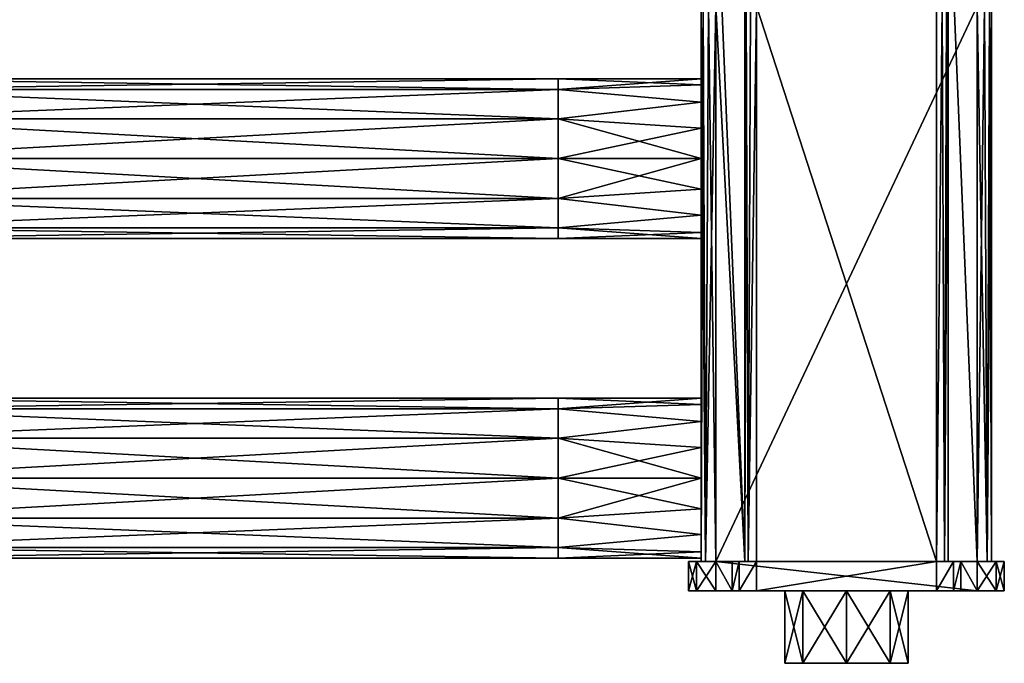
# Model space of a CAD drawing. Extents: x -252 to 252, y -10 to 685.
# Tile 223 of 256: x 116 to 252, y -10 to 79. Entities that reach past the tile are written whole.
import ezdxf

# ---------------------------------------------------------------- set-up
doc = ezdxf.new("R2010")
doc.units = 0
doc.header["$LTSCALE"] = 65.369103
for name, color, linetype in [('3811', 7, 'CONTINUOUS'), ('3827', 7, 'CONTINUOUS'), ('3828', 7, 'CONTINUOUS'), ('3829', 7, 'CONTINUOUS'), ('3830', 7, 'CONTINUOUS'), ('3831', 7, 'CONTINUOUS'), ('3832', 7, 'CONTINUOUS'), ('3833', 7, 'CONTINUOUS'), ('3834', 7, 'CONTINUOUS'), ('3835', 7, 'CONTINUOUS'), ('3836', 7, 'CONTINUOUS'), ('3837', 7, 'CONTINUOUS'), ('3838', 7, 'CONTINUOUS'), ('3839', 7, 'CONTINUOUS'), ('3840', 7, 'CONTINUOUS'), ('3841', 7, 'CONTINUOUS'), ('3856', 7, 'CONTINUOUS'), ('3857', 7, 'CONTINUOUS'), ('3858', 7, 'CONTINUOUS'), ('3859', 7, 'CONTINUOUS'), ('3860', 7, 'CONTINUOUS'), ('3861', 7, 'CONTINUOUS'), ('3862', 7, 'CONTINUOUS'), ('3863', 7, 'CONTINUOUS'), ('3864', 7, 'CONTINUOUS'), ('3865', 7, 'CONTINUOUS'), ('3866', 7, 'CONTINUOUS'), ('3867', 7, 'CONTINUOUS'), ('3868', 7, 'CONTINUOUS'), ('3869', 7, 'CONTINUOUS'), ('3899', 7, 'CONTINUOUS'), ('3900', 7, 'CONTINUOUS'), ('3909', 7, 'CONTINUOUS'), ('3910', 7, 'CONTINUOUS'), ('3925', 7, 'CONTINUOUS'), ('3926', 7, 'CONTINUOUS'), ('3927', 7, 'CONTINUOUS')]:
    doc.layers.add(name, color=color, linetype=linetype)

msp = doc.modelspace()

# ---------------------------------------------------------------- linework, layer by layer
at = {"layer": '3811', "color": 7, "linetype": 'CONTINUOUS'}
for points in [[(208.25, 0, 13), (209.35, 0, -15.65), (209.35, 0, 15.65), (208.25, 0, 13)], [(208.25, 0, -13), (209.35, 0, -15.65), (208.25, 0, 13), (208.25, 0, -13)], [(209.35, 0, 15.65), (212, 0, -16.75), (212, 0, 16.75), (209.35, 0, 15.65)], [(209.35, 0, -15.65), (212, 0, -16.75), (209.35, 0, 15.65), (209.35, 0, -15.65)], [(230, 0, 8.5), (212, 0, 16.75), (223.99, 0, 6.01), (230, 0, 8.5)], [(236.01, 0, 6.01), (212, 0, 16.75), (230, 0, 8.5), (236.01, 0, 6.01)], [(248, 0, 16.75), (212, 0, 16.75), (236.01, 0, 6.01), (248, 0, 16.75)], [(223.99, 0, 6.01), (212, 0, 16.75), (221.5, 0), (223.99, 0, 6.01)], [(214.25, 0, -16.75), (215.23, 0, -19.77), (212, 0, 16.75), (214.25, 0, -16.75)], [(212, 0, 16.75), (217.6, 0, -20.75), (221.5, 0), (212, 0, 16.75)], [(215.23, 0, -19.77), (217.6, 0, -20.75), (212, 0, 16.75), (215.23, 0, -19.77)], [(212, 0, -16.75), (214.25, 0, -16.75), (212, 0, 16.75), (212, 0, -16.75)], [(214.25, 0, -17.4), (215.23, 0, -19.77), (214.25, 0, -16.75), (214.25, 0, -17.4)], [(221.5, 0), (217.6, 0, -20.75), (223.99, 0, -6.01), (221.5, 0)], [(217.6, 0, -20.75), (242.4, 0, -20.75), (223.99, 0, -6.01), (217.6, 0, -20.75)], [(223.99, 0, -6.01), (242.4, 0, -20.75), (230, 0, -8.5), (223.99, 0, -6.01)], [(230, 0, -8.5), (242.4, 0, -20.75), (236.01, 0, -6.01), (230, 0, -8.5)], [(242.4, 0, -20.75), (238.5, 0), (236.01, 0, -6.01), (242.4, 0, -20.75)], [(245.75, 0, -16.75), (248, 0, -16.75), (236.01, 0, 6.01), (245.75, 0, -16.75)], [(245.75, 0, -17.4), (245.75, 0, -16.75), (236.01, 0, 6.01), (245.75, 0, -17.4)], [(248, 0, -16.75), (248, 0, 16.75), (236.01, 0, 6.01), (248, 0, -16.75)], [(238.5, 0), (245.75, 0, -17.4), (236.01, 0, 6.01), (238.5, 0)], [(244.77, 0, -19.77), (245.75, 0, -17.4), (238.5, 0), (244.77, 0, -19.77)], [(242.4, 0, -20.75), (244.77, 0, -19.77), (238.5, 0), (242.4, 0, -20.75)], [(250.65, 0, -15.65), (248, 0, 16.75), (248, 0, -16.75), (250.65, 0, -15.65)], [(250.65, 0, 15.65), (248, 0, 16.75), (250.65, 0, -15.65), (250.65, 0, 15.65)], [(251.75, 0, -13), (250.65, 0, 15.65), (250.65, 0, -15.65), (251.75, 0, -13)], [(251.75, 0, 13), (250.65, 0, 15.65), (251.75, 0, -13), (251.75, 0, 13)]]:
    msp.add_3dface(points, dxfattribs=at)
at = {"layer": '3827', "color": 7, "linetype": 'CONTINUOUS'}
for points in [[(217.6, 4, -19), (217.6, 80.5, -19), (242.4, 4, -19), (217.6, 4, -19)], [(242.4, 4, -19), (217.6, 80.5, -19), (242.4, 80.5, -19), (242.4, 4, -19)]]:
    msp.add_3dface(points, dxfattribs=at)
at = {"layer": '3828', "color": 7, "linetype": 'CONTINUOUS'}
for points in [[(243.53, 4, -18.53), (242.4, 4, -19), (243.2, 80.5, -18.79), (243.53, 4, -18.53)], [(242.4, 4, -19), (242.4, 80.5, -19), (243.2, 80.5, -18.79), (242.4, 4, -19)], [(243.79, 80.5, -18.2), (243.53, 4, -18.53), (243.2, 80.5, -18.79), (243.79, 80.5, -18.2)], [(244, 80.5, -17.4), (243.53, 4, -18.53), (243.79, 80.5, -18.2), (244, 80.5, -17.4)], [(244, 4, -17.4), (243.53, 4, -18.53), (244, 80.5, -17.4), (244, 4, -17.4)]]:
    msp.add_3dface(points, dxfattribs=at)
at = {"layer": '3829', "color": 7, "linetype": 'CONTINUOUS'}
for points in [[(244, 80.5, -17.4), (244, 100.71, -17.4), (244, 4, -15), (244, 80.5, -17.4)], [(244, 4, -15), (244, 100.71, -17.4), (244, 100.71, -15), (244, 4, -15)], [(244, 4, -17.4), (244, 80.5, -17.4), (244, 4, -15), (244, 4, -17.4)]]:
    msp.add_3dface(points, dxfattribs=at)
at = {"layer": '3830', "color": 7, "linetype": 'CONTINUOUS'}
for points in [[(248, 4, -15), (244, 100.71, -15), (248, 80.5, -15), (248, 4, -15)], [(244, 4, -15), (244, 100.71, -15), (248, 4, -15), (244, 4, -15)]]:
    msp.add_3dface(points, dxfattribs=at)
at = {"layer": '3831', "color": 7, "linetype": 'CONTINUOUS'}
for points in [[(248, 4, -15), (248, 80.5, -15), (249, 80.5, -14.73), (248, 4, -15)], [(249.41, 4, -14.41), (248, 4, -15), (249, 80.5, -14.73), (249.41, 4, -14.41)], [(249.73, 80.5, -14), (249.41, 4, -14.41), (249, 80.5, -14.73), (249.73, 80.5, -14)], [(250, 4, -13), (249.41, 4, -14.41), (250, 80.5, -13), (250, 4, -13)], [(250, 80.5, -13), (249.41, 4, -14.41), (249.73, 80.5, -14), (250, 80.5, -13)]]:
    msp.add_3dface(points, dxfattribs=at)
at = {"layer": '3832', "color": 7, "linetype": 'CONTINUOUS'}
for points in [[(250, 4, 13), (250, 80.5, -13), (250, 80.5, 13), (250, 4, 13)], [(250, 4, -13), (250, 80.5, -13), (250, 4, 13), (250, 4, -13)]]:
    msp.add_3dface(points, dxfattribs=at)
at = {"layer": '3833', "color": 7, "linetype": 'CONTINUOUS'}
for points in [[(248, 4, 15), (249.41, 4, 14.41), (248, 80.5, 15), (248, 4, 15)], [(248, 80.5, 15), (249.41, 4, 14.41), (249, 80.5, 14.73), (248, 80.5, 15)], [(249, 80.5, 14.73), (249.41, 4, 14.41), (249.73, 80.5, 14), (249, 80.5, 14.73)], [(249.41, 4, 14.41), (250, 4, 13), (249.73, 80.5, 14), (249.41, 4, 14.41)], [(250, 4, 13), (250, 80.5, 13), (249.73, 80.5, 14), (250, 4, 13)]]:
    msp.add_3dface(points, dxfattribs=at)
at = {"layer": '3834', "color": 7, "linetype": 'CONTINUOUS'}
for points in [[(248, 4, 15), (248, 80.5, 15), (212, 4, 15), (248, 4, 15)], [(212, 4, 15), (248, 80.5, 15), (212, 80.5, 15), (212, 4, 15)]]:
    msp.add_3dface(points, dxfattribs=at)
at = {"layer": '3835', "color": 7, "linetype": 'CONTINUOUS'}
for points in [[(210, 80.5, 13), (210.59, 4, 14.41), (210.27, 80.5, 14), (210, 80.5, 13)], [(210, 4, 13), (210.59, 4, 14.41), (210, 80.5, 13), (210, 4, 13)], [(210.27, 80.5, 14), (210.59, 4, 14.41), (211, 80.5, 14.73), (210.27, 80.5, 14)], [(210.59, 4, 14.41), (212, 4, 15), (211, 80.5, 14.73), (210.59, 4, 14.41)], [(212, 4, 15), (212, 80.5, 15), (211, 80.5, 14.73), (212, 4, 15)]]:
    msp.add_3dface(points, dxfattribs=at)
at = {"layer": '3836', "color": 7, "linetype": 'CONTINUOUS'}
for points in [[(210, 59.5, 11), (210, 80.5, 13), (210, 63.71, 10.16), (210, 59.5, 11)], [(210, 23.28, 7.78), (210, 80.5, 13), (210, 59.5, 11), (210, 23.28, 7.78)], [(210, 19.71, 10.16), (210, 80.5, 13), (210, 23.28, 7.78), (210, 19.71, 10.16)], [(210, 15.5, 11), (210, 80.5, 13), (210, 19.71, 10.16), (210, 15.5, 11)], [(210, 80.5, 13), (210, 80.5, -13), (210, 69.66, -4.21), (210, 80.5, 13)], [(210, 4, 13), (210, 80.5, 13), (210, 15.5, 11), (210, 4, 13)], [(210, 63.71, 10.16), (210, 80.5, 13), (210, 67.28, 7.78), (210, 63.71, 10.16)], [(210, 70.5), (210, 80.5, 13), (210, 69.66, -4.21), (210, 70.5)], [(210, 69.66, 4.21), (210, 80.5, 13), (210, 70.5), (210, 69.66, 4.21)], [(210, 67.28, 7.78), (210, 80.5, 13), (210, 69.66, 4.21), (210, 67.28, 7.78)], [(210, 80.5, -13), (210, 4, -13), (210, 59.5, -11), (210, 80.5, -13)], [(210, 67.28, -7.78), (210, 80.5, -13), (210, 63.71, -10.16), (210, 67.28, -7.78)], [(210, 69.66, -4.21), (210, 80.5, -13), (210, 67.28, -7.78), (210, 69.66, -4.21)], [(210, 80.5, -13), (210, 59.5, -11), (210, 63.71, -10.16), (210, 80.5, -13)], [(210, 55.29, 10.16), (210, 23.28, 7.78), (210, 59.5, 11), (210, 55.29, 10.16)], [(210, 59.5, -11), (210, 4, -13), (210, 55.29, -10.16), (210, 59.5, -11)], [(210, 25.66, 4.21), (210, 23.28, 7.78), (210, 55.29, 10.16), (210, 25.66, 4.21)], [(210, 55.29, -10.16), (210, 4, -13), (210, 51.72, -7.78), (210, 55.29, -10.16)], [(210, 51.72, 7.78), (210, 26.5), (210, 55.29, 10.16), (210, 51.72, 7.78)], [(210, 26.5), (210, 25.66, 4.21), (210, 55.29, 10.16), (210, 26.5)], [(210, 51.72, -7.78), (210, 19.71, -10.16), (210, 49.34, -4.21), (210, 51.72, -7.78)], [(210, 15.5, -11), (210, 19.71, -10.16), (210, 51.72, -7.78), (210, 15.5, -11)], [(210, 4, -13), (210, 15.5, -11), (210, 51.72, -7.78), (210, 4, -13)], [(210, 49.34, 4.21), (210, 26.5), (210, 51.72, 7.78), (210, 49.34, 4.21)], [(210, 49.34, -4.21), (210, 19.71, -10.16), (210, 48.5), (210, 49.34, -4.21)], [(210, 48.5), (210, 26.5), (210, 49.34, 4.21), (210, 48.5)], [(210, 19.71, -10.16), (210, 23.28, -7.78), (210, 48.5), (210, 19.71, -10.16)], [(210, 23.28, -7.78), (210, 25.66, -4.21), (210, 48.5), (210, 23.28, -7.78)], [(210, 25.66, -4.21), (210, 26.5), (210, 48.5), (210, 25.66, -4.21)], [(210, 11.29, 10.16), (210, 4, 13), (210, 15.5, 11), (210, 11.29, 10.16)], [(210, 15.5, -11), (210, 4, -13), (210, 11.29, -10.16), (210, 15.5, -11)], [(210, 7.72, 7.78), (210, 4, 13), (210, 11.29, 10.16), (210, 7.72, 7.78)], [(210, 11.29, -10.16), (210, 4, -13), (210, 7.72, -7.78), (210, 11.29, -10.16)], [(210, 5.34, 4.21), (210, 4, 13), (210, 7.72, 7.78), (210, 5.34, 4.21)], [(210, 7.72, -7.78), (210, 4, -13), (210, 5.34, -4.21), (210, 7.72, -7.78)], [(210, 4.5), (210, 4, 13), (210, 5.34, 4.21), (210, 4.5)], [(210, 5.34, -4.21), (210, 4, -13), (210, 4.5), (210, 5.34, -4.21)], [(210, 4, -13), (210, 4, 13), (210, 4.5), (210, 4, -13)]]:
    msp.add_3dface(points, dxfattribs=at)
at = {"layer": '3837', "color": 7, "linetype": 'CONTINUOUS'}
for points in [[(210, 4, -13), (210, 80.5, -13), (210.27, 80.5, -14), (210, 4, -13)], [(210.59, 4, -14.41), (210, 4, -13), (210.27, 80.5, -14), (210.59, 4, -14.41)], [(211, 80.5, -14.73), (210.59, 4, -14.41), (210.27, 80.5, -14), (211, 80.5, -14.73)], [(212, 80.5, -15), (210.59, 4, -14.41), (211, 80.5, -14.73), (212, 80.5, -15)], [(212, 4, -15), (210.59, 4, -14.41), (212, 80.5, -15), (212, 4, -15)]]:
    msp.add_3dface(points, dxfattribs=at)
at = {"layer": '3838', "color": 7, "linetype": 'CONTINUOUS'}
for points in [[(212, 80.5, -15), (212, 100.71, -15), (216, 4, -15), (212, 80.5, -15)], [(216, 4, -15), (212, 100.71, -15), (216, 100.71, -15), (216, 4, -15)], [(212, 4, -15), (212, 80.5, -15), (216, 4, -15), (212, 4, -15)]]:
    msp.add_3dface(points, dxfattribs=at)
at = {"layer": '3839', "color": 7, "linetype": 'CONTINUOUS'}
for points in [[(216, 4, -15), (216, 100.71, -15), (216, 4, -17.4), (216, 4, -15)], [(216, 4, -17.4), (216, 100.71, -15), (216, 80.5, -17.4), (216, 4, -17.4)]]:
    msp.add_3dface(points, dxfattribs=at)
at = {"layer": '3840', "color": 7, "linetype": 'CONTINUOUS'}
for points in [[(216.47, 4, -18.53), (216, 4, -17.4), (216.21, 80.5, -18.2), (216.47, 4, -18.53)], [(216, 4, -17.4), (216, 80.5, -17.4), (216.21, 80.5, -18.2), (216, 4, -17.4)], [(216.8, 80.5, -18.79), (216.47, 4, -18.53), (216.21, 80.5, -18.2), (216.8, 80.5, -18.79)], [(217.6, 80.5, -19), (217.6, 4, -19), (216.47, 4, -18.53), (217.6, 80.5, -19)], [(217.6, 80.5, -19), (216.47, 4, -18.53), (216.8, 80.5, -18.79), (217.6, 80.5, -19)]]:
    msp.add_3dface(points, dxfattribs=at)
at = {"layer": '3841', "color": 7, "linetype": 'CONTINUOUS'}
for points in [[(208.25, 4, 13), (209.35, 4, 15.65), (208.25, 4, -13), (208.25, 4, 13)], [(208.25, 4, -13), (209.35, 4, 15.65), (209.35, 4, -15.65), (208.25, 4, -13)], [(212, 4, 16.75), (210.59, 4, 14.41), (209.35, 4, 15.65), (212, 4, 16.75)], [(210, 4, -13), (210.59, 4, -14.41), (209.35, 4, -15.65), (210, 4, -13)], [(210, 4, 13), (210, 4, -13), (209.35, 4, -15.65), (210, 4, 13)], [(210.59, 4, 14.41), (210, 4, 13), (209.35, 4, 15.65), (210.59, 4, 14.41)], [(209.35, 4, -15.65), (212, 4, -15), (212, 4, -16.75), (209.35, 4, -15.65)], [(210.59, 4, -14.41), (212, 4, -15), (209.35, 4, -15.65), (210.59, 4, -14.41)], [(209.35, 4, 15.65), (210, 4, 13), (209.35, 4, -15.65), (209.35, 4, 15.65)], [(212, 4, 15), (210.59, 4, 14.41), (212, 4, 16.75), (212, 4, 15)], [(248, 4, 15), (212, 4, 15), (248, 4, 16.75), (248, 4, 15)], [(248, 4, 16.75), (212, 4, 15), (212, 4, 16.75), (248, 4, 16.75)], [(212, 4, -16.75), (216, 4, -15), (214.25, 4, -16.75), (212, 4, -16.75)], [(212, 4, -15), (216, 4, -15), (212, 4, -16.75), (212, 4, -15)], [(214.25, 4, -16.75), (216, 4, -15), (214.25, 4, -17.4), (214.25, 4, -16.75)], [(214.25, 4, -17.4), (216, 4, -15), (215.23, 4, -19.77), (214.25, 4, -17.4)], [(216, 4, -15), (216, 4, -17.4), (215.23, 4, -19.77), (216, 4, -15)], [(216.47, 4, -18.53), (217.6, 4, -19), (215.23, 4, -19.77), (216.47, 4, -18.53)], [(217.6, 4, -19), (217.6, 4, -20.75), (215.23, 4, -19.77), (217.6, 4, -19)], [(216, 4, -17.4), (216.47, 4, -18.53), (215.23, 4, -19.77), (216, 4, -17.4)], [(217.6, 4, -19), (242.4, 4, -19), (217.6, 4, -20.75), (217.6, 4, -19)], [(217.6, 4, -20.75), (242.4, 4, -19), (242.4, 4, -20.75), (217.6, 4, -20.75)], [(242.4, 4, -20.75), (243.53, 4, -18.53), (244.77, 4, -19.77), (242.4, 4, -20.75)], [(242.4, 4, -19), (243.53, 4, -18.53), (242.4, 4, -20.75), (242.4, 4, -19)], [(243.53, 4, -18.53), (244, 4, -17.4), (244.77, 4, -19.77), (243.53, 4, -18.53)], [(244, 4, -17.4), (244, 4, -15), (248, 4, -15), (244, 4, -17.4)], [(244, 4, -17.4), (248, 4, -15), (245.75, 4, -16.75), (244, 4, -17.4)], [(244.77, 4, -19.77), (244, 4, -17.4), (245.75, 4, -16.75), (244.77, 4, -19.77)], [(245.75, 4, -17.4), (244.77, 4, -19.77), (245.75, 4, -16.75), (245.75, 4, -17.4)], [(245.75, 4, -16.75), (248, 4, -15), (248, 4, -16.75), (245.75, 4, -16.75)], [(249.41, 4, 14.41), (248, 4, 15), (250.65, 4, 15.65), (249.41, 4, 14.41)], [(248, 4, -15), (249.41, 4, -14.41), (248, 4, -16.75), (248, 4, -15)], [(250.65, 4, 15.65), (248, 4, 15), (248, 4, 16.75), (250.65, 4, 15.65)], [(248, 4, -16.75), (249.41, 4, -14.41), (250.65, 4, -15.65), (248, 4, -16.75)], [(250, 4, 13), (249.41, 4, 14.41), (250.65, 4, 15.65), (250, 4, 13)], [(249.41, 4, -14.41), (250, 4, -13), (250.65, 4, -15.65), (249.41, 4, -14.41)], [(250, 4, -13), (250, 4, 13), (250.65, 4, 15.65), (250, 4, -13)], [(250.65, 4, -15.65), (250, 4, -13), (250.65, 4, 15.65), (250.65, 4, -15.65)], [(251.75, 4, -13), (250.65, 4, -15.65), (251.75, 4, 13), (251.75, 4, -13)], [(251.75, 4, 13), (250.65, 4, -15.65), (250.65, 4, 15.65), (251.75, 4, 13)]]:
    msp.add_3dface(points, dxfattribs=at)
at = {"layer": '3856', "color": 7, "linetype": 'CONTINUOUS'}
for points in [[(215.23, 0, -19.77), (214.25, 0, -17.4), (215.23, 4, -19.77), (215.23, 0, -19.77)], [(214.25, 0, -17.4), (214.25, 4, -17.4), (215.23, 4, -19.77), (214.25, 0, -17.4)], [(217.6, 4, -20.75), (215.23, 0, -19.77), (215.23, 4, -19.77), (217.6, 4, -20.75)], [(217.6, 0, -20.75), (215.23, 0, -19.77), (217.6, 4, -20.75), (217.6, 0, -20.75)]]:
    msp.add_3dface(points, dxfattribs=at)
at = {"layer": '3857', "color": 7, "linetype": 'CONTINUOUS'}
for points in [[(214.25, 0, -17.4), (214.25, 0, -16.75), (214.25, 4, -16.75), (214.25, 0, -17.4)], [(214.25, 0, -17.4), (214.25, 4, -16.75), (214.25, 4, -17.4), (214.25, 0, -17.4)]]:
    msp.add_3dface(points, dxfattribs=at)
at = {"layer": '3858', "color": 7, "linetype": 'CONTINUOUS'}
for points in [[(214.25, 0, -16.75), (212, 0, -16.75), (212, 4, -16.75), (214.25, 0, -16.75)], [(214.25, 0, -16.75), (212, 4, -16.75), (214.25, 4, -16.75), (214.25, 0, -16.75)]]:
    msp.add_3dface(points, dxfattribs=at)
at = {"layer": '3859', "color": 7, "linetype": 'CONTINUOUS'}
for points in [[(209.35, 0, -15.65), (208.25, 0, -13), (209.35, 4, -15.65), (209.35, 0, -15.65)], [(208.25, 0, -13), (208.25, 4, -13), (209.35, 4, -15.65), (208.25, 0, -13)], [(212, 0, -16.75), (209.35, 0, -15.65), (212, 4, -16.75), (212, 0, -16.75)], [(209.35, 0, -15.65), (209.35, 4, -15.65), (212, 4, -16.75), (209.35, 0, -15.65)]]:
    msp.add_3dface(points, dxfattribs=at)
at = {"layer": '3860', "color": 7, "linetype": 'CONTINUOUS'}
for points in [[(208.25, 0, 13), (208.25, 4, 13), (208.25, 4, -13), (208.25, 0, 13)], [(208.25, 0, -13), (208.25, 0, 13), (208.25, 4, -13), (208.25, 0, -13)]]:
    msp.add_3dface(points, dxfattribs=at)
at = {"layer": '3861', "color": 7, "linetype": 'CONTINUOUS'}
for points in [[(209.35, 0, 15.65), (209.35, 4, 15.65), (208.25, 4, 13), (209.35, 0, 15.65)], [(208.25, 0, 13), (209.35, 0, 15.65), (208.25, 4, 13), (208.25, 0, 13)], [(209.35, 0, 15.65), (212, 0, 16.75), (209.35, 4, 15.65), (209.35, 0, 15.65)], [(212, 0, 16.75), (212, 4, 16.75), (209.35, 4, 15.65), (212, 0, 16.75)]]:
    msp.add_3dface(points, dxfattribs=at)
at = {"layer": '3862', "color": 7, "linetype": 'CONTINUOUS'}
for points in [[(212, 0, 16.75), (248, 0, 16.75), (212, 4, 16.75), (212, 0, 16.75)], [(248, 0, 16.75), (248, 4, 16.75), (212, 4, 16.75), (248, 0, 16.75)]]:
    msp.add_3dface(points, dxfattribs=at)
at = {"layer": '3863', "color": 7, "linetype": 'CONTINUOUS'}
for points in [[(248, 0, 16.75), (250.65, 0, 15.65), (248, 4, 16.75), (248, 0, 16.75)], [(250.65, 0, 15.65), (250.65, 4, 15.65), (248, 4, 16.75), (250.65, 0, 15.65)], [(250.65, 0, 15.65), (251.75, 0, 13), (250.65, 4, 15.65), (250.65, 0, 15.65)], [(251.75, 0, 13), (251.75, 4, 13), (250.65, 4, 15.65), (251.75, 0, 13)]]:
    msp.add_3dface(points, dxfattribs=at)
at = {"layer": '3864', "color": 7, "linetype": 'CONTINUOUS'}
for points in [[(251.75, 0, -13), (251.75, 4, -13), (251.75, 4, 13), (251.75, 0, -13)], [(251.75, 0, 13), (251.75, 0, -13), (251.75, 4, 13), (251.75, 0, 13)]]:
    msp.add_3dface(points, dxfattribs=at)
at = {"layer": '3865', "color": 7, "linetype": 'CONTINUOUS'}
for points in [[(250.65, 0, -15.65), (248, 0, -16.75), (250.65, 4, -15.65), (250.65, 0, -15.65)], [(248, 0, -16.75), (248, 4, -16.75), (250.65, 4, -15.65), (248, 0, -16.75)], [(251.75, 0, -13), (250.65, 0, -15.65), (251.75, 4, -13), (251.75, 0, -13)], [(250.65, 0, -15.65), (250.65, 4, -15.65), (251.75, 4, -13), (250.65, 0, -15.65)]]:
    msp.add_3dface(points, dxfattribs=at)
at = {"layer": '3866', "color": 7, "linetype": 'CONTINUOUS'}
for points in [[(248, 0, -16.75), (245.75, 0, -16.75), (245.75, 4, -16.75), (248, 0, -16.75)], [(248, 0, -16.75), (245.75, 4, -16.75), (248, 4, -16.75), (248, 0, -16.75)]]:
    msp.add_3dface(points, dxfattribs=at)
at = {"layer": '3867', "color": 7, "linetype": 'CONTINUOUS'}
for points in [[(245.75, 0, -16.75), (245.75, 4, -17.4), (245.75, 4, -16.75), (245.75, 0, -16.75)], [(245.75, 0, -16.75), (245.75, 0, -17.4), (245.75, 4, -17.4), (245.75, 0, -16.75)]]:
    msp.add_3dface(points, dxfattribs=at)
at = {"layer": '3868', "color": 7, "linetype": 'CONTINUOUS'}
for points in [[(244.77, 0, -19.77), (242.4, 0, -20.75), (244.77, 4, -19.77), (244.77, 0, -19.77)], [(242.4, 0, -20.75), (242.4, 4, -20.75), (244.77, 4, -19.77), (242.4, 0, -20.75)], [(245.75, 0, -17.4), (244.77, 0, -19.77), (245.75, 4, -17.4), (245.75, 0, -17.4)], [(244.77, 0, -19.77), (244.77, 4, -19.77), (245.75, 4, -17.4), (244.77, 0, -19.77)]]:
    msp.add_3dface(points, dxfattribs=at)
at = {"layer": '3869', "color": 7, "linetype": 'CONTINUOUS'}
for points in [[(242.4, 0, -20.75), (217.6, 0, -20.75), (242.4, 4, -20.75), (242.4, 0, -20.75)], [(217.6, 0, -20.75), (217.6, 4, -20.75), (242.4, 4, -20.75), (217.6, 0, -20.75)]]:
    msp.add_3dface(points, dxfattribs=at)
at = {"layer": '3899', "color": 7, "linetype": 'CONTINUOUS'}
for points in [[(190.3, 25.03, 5.5), (190.3, 26.5), (90.2, 25.03, 5.5), (190.3, 25.03, 5.5)], [(190.3, 26.5), (190.3, 25.03, -5.5), (90.2, 26.5), (190.3, 26.5)], [(90.2, 25.03, 5.5), (190.3, 26.5), (90.2, 26.5), (90.2, 25.03, 5.5)], [(90.2, 26.5), (190.3, 25.03, -5.5), (90.2, 25.03, -5.5), (90.2, 26.5)], [(210, 25.66, 4.21), (210, 26.5), (190.3, 25.03, 5.5), (210, 25.66, 4.21)], [(210, 26.5), (210, 25.66, -4.21), (190.3, 26.5), (210, 26.5)], [(190.3, 25.03, 5.5), (210, 26.5), (190.3, 26.5), (190.3, 25.03, 5.5)], [(190.3, 26.5), (210, 25.66, -4.21), (190.3, 25.03, -5.5), (190.3, 26.5)], [(90.2, 25.03, -5.5), (190.3, 21, -9.53), (90.2, 21, -9.53), (90.2, 25.03, -5.5)], [(190.3, 21, 9.53), (190.3, 25.03, 5.5), (90.2, 21, 9.53), (190.3, 21, 9.53)], [(90.2, 21, 9.53), (190.3, 25.03, 5.5), (90.2, 25.03, 5.5), (90.2, 21, 9.53)], [(190.3, 25.03, -5.5), (190.3, 21, -9.53), (90.2, 25.03, -5.5), (190.3, 25.03, -5.5)], [(210, 23.28, 7.78), (210, 25.66, 4.21), (190.3, 25.03, 5.5), (210, 23.28, 7.78)], [(210, 25.66, -4.21), (210, 23.28, -7.78), (190.3, 25.03, -5.5), (210, 25.66, -4.21)], [(190.3, 25.03, -5.5), (210, 23.28, -7.78), (190.3, 21, -9.53), (190.3, 25.03, -5.5)], [(190.3, 21, 9.53), (210, 23.28, 7.78), (190.3, 25.03, 5.5), (190.3, 21, 9.53)], [(210, 23.28, -7.78), (210, 19.71, -10.16), (190.3, 21, -9.53), (210, 23.28, -7.78)], [(210, 19.71, 10.16), (210, 23.28, 7.78), (190.3, 21, 9.53), (210, 19.71, 10.16)], [(190.3, 15.5, -11), (90.2, 15.5, -11), (90.2, 21, -9.53), (190.3, 15.5, -11)], [(190.3, 15.5, 11), (190.3, 21, 9.53), (90.2, 15.5, 11), (190.3, 15.5, 11)], [(90.2, 15.5, 11), (190.3, 21, 9.53), (90.2, 21, 9.53), (90.2, 15.5, 11)], [(190.3, 21, -9.53), (190.3, 15.5, -11), (90.2, 21, -9.53), (190.3, 21, -9.53)], [(210, 19.71, -10.16), (210, 15.5, -11), (190.3, 21, -9.53), (210, 19.71, -10.16)], [(190.3, 15.5, 11), (210, 19.71, 10.16), (190.3, 21, 9.53), (190.3, 15.5, 11)], [(190.3, 21, -9.53), (210, 15.5, -11), (190.3, 15.5, -11), (190.3, 21, -9.53)], [(210, 15.5, 11), (210, 19.71, 10.16), (190.3, 15.5, 11), (210, 15.5, 11)]]:
    msp.add_3dface(points, dxfattribs=at)
at = {"layer": '3900', "color": 7, "linetype": 'CONTINUOUS'}
for points in [[(90.2, 15.5, -11), (190.3, 10, -9.53), (90.2, 10, -9.53), (90.2, 15.5, -11)], [(90.2, 15.5, -11), (190.3, 15.5, -11), (190.3, 10, -9.53), (90.2, 15.5, -11)], [(190.3, 10, 9.53), (190.3, 15.5, 11), (90.2, 10, 9.53), (190.3, 10, 9.53)], [(190.3, 15.5, 11), (90.2, 15.5, 11), (90.2, 10, 9.53), (190.3, 15.5, 11)], [(190.3, 15.5, -11), (210, 11.29, -10.16), (190.3, 10, -9.53), (190.3, 15.5, -11)], [(210, 15.5, -11), (210, 11.29, -10.16), (190.3, 15.5, -11), (210, 15.5, -11)], [(210, 11.29, 10.16), (210, 15.5, 11), (190.3, 10, 9.53), (210, 11.29, 10.16)], [(210, 15.5, 11), (190.3, 15.5, 11), (190.3, 10, 9.53), (210, 15.5, 11)], [(210, 11.29, -10.16), (210, 7.72, -7.78), (190.3, 10, -9.53), (210, 11.29, -10.16)], [(210, 7.72, 7.78), (210, 11.29, 10.16), (190.3, 10, 9.53), (210, 7.72, 7.78)], [(90.2, 5.97, 5.5), (190.3, 10, 9.53), (90.2, 10, 9.53), (90.2, 5.97, 5.5)], [(190.3, 5.97, 5.5), (190.3, 10, 9.53), (90.2, 5.97, 5.5), (190.3, 5.97, 5.5)], [(190.3, 10, -9.53), (190.3, 5.97, -5.5), (90.2, 10, -9.53), (190.3, 10, -9.53)], [(90.2, 10, -9.53), (190.3, 5.97, -5.5), (90.2, 5.97, -5.5), (90.2, 10, -9.53)], [(190.3, 10, -9.53), (210, 7.72, -7.78), (190.3, 5.97, -5.5), (190.3, 10, -9.53)], [(190.3, 5.97, 5.5), (210, 7.72, 7.78), (190.3, 10, 9.53), (190.3, 5.97, 5.5)], [(210, 7.72, -7.78), (210, 5.34, -4.21), (190.3, 5.97, -5.5), (210, 7.72, -7.78)], [(210, 5.34, 4.21), (210, 7.72, 7.78), (190.3, 5.97, 5.5), (210, 5.34, 4.21)], [(90.2, 4.5), (190.3, 5.97, 5.5), (90.2, 5.97, 5.5), (90.2, 4.5)], [(90.2, 5.97, -5.5), (190.3, 4.5), (90.2, 4.5), (90.2, 5.97, -5.5)], [(190.3, 4.5), (190.3, 5.97, 5.5), (90.2, 4.5), (190.3, 4.5)], [(190.3, 5.97, -5.5), (190.3, 4.5), (90.2, 5.97, -5.5), (190.3, 5.97, -5.5)], [(210, 5.34, -4.21), (210, 4.5), (190.3, 5.97, -5.5), (210, 5.34, -4.21)], [(190.3, 4.5), (210, 5.34, 4.21), (190.3, 5.97, 5.5), (190.3, 4.5)], [(190.3, 5.97, -5.5), (210, 4.5), (190.3, 4.5), (190.3, 5.97, -5.5)], [(210, 4.5), (210, 5.34, 4.21), (190.3, 4.5), (210, 4.5)]]:
    msp.add_3dface(points, dxfattribs=at)
at = {"layer": '3909', "color": 7, "linetype": 'CONTINUOUS'}
for points in [[(90.2, 70.5), (190.3, 69.03, -5.5), (90.2, 69.03, -5.5), (90.2, 70.5)], [(90.2, 69.03, 5.5), (190.3, 70.5), (90.2, 70.5), (90.2, 69.03, 5.5)], [(190.3, 70.5), (190.3, 69.03, -5.5), (90.2, 70.5), (190.3, 70.5)], [(190.3, 69.03, 5.5), (190.3, 70.5), (90.2, 69.03, 5.5), (190.3, 69.03, 5.5)], [(210, 69.66, 4.21), (210, 70.5), (190.3, 69.03, 5.5), (210, 69.66, 4.21)], [(210, 70.5), (210, 69.66, -4.21), (190.3, 70.5), (210, 70.5)], [(190.3, 69.03, 5.5), (210, 70.5), (190.3, 70.5), (190.3, 69.03, 5.5)], [(190.3, 70.5), (210, 69.66, -4.21), (190.3, 69.03, -5.5), (190.3, 70.5)], [(210, 67.28, 7.78), (210, 69.66, 4.21), (190.3, 69.03, 5.5), (210, 67.28, 7.78)], [(210, 69.66, -4.21), (210, 67.28, -7.78), (190.3, 69.03, -5.5), (210, 69.66, -4.21)], [(90.2, 69.03, -5.5), (190.3, 65, -9.53), (90.2, 65, -9.53), (90.2, 69.03, -5.5)], [(190.3, 69.03, -5.5), (190.3, 65, -9.53), (90.2, 69.03, -5.5), (190.3, 69.03, -5.5)], [(90.2, 65, 9.53), (190.3, 69.03, 5.5), (90.2, 69.03, 5.5), (90.2, 65, 9.53)], [(190.3, 65, 9.53), (190.3, 69.03, 5.5), (90.2, 65, 9.53), (190.3, 65, 9.53)], [(190.3, 65, 9.53), (210, 67.28, 7.78), (190.3, 69.03, 5.5), (190.3, 65, 9.53)], [(190.3, 69.03, -5.5), (210, 67.28, -7.78), (190.3, 65, -9.53), (190.3, 69.03, -5.5)], [(210, 63.71, 10.16), (210, 67.28, 7.78), (190.3, 65, 9.53), (210, 63.71, 10.16)], [(210, 67.28, -7.78), (210, 63.71, -10.16), (190.3, 65, -9.53), (210, 67.28, -7.78)], [(190.3, 59.5, 11), (190.3, 65, 9.53), (90.2, 59.5, 11), (190.3, 59.5, 11)], [(190.3, 65, -9.53), (190.3, 59.5, -11), (90.2, 65, -9.53), (190.3, 65, -9.53)], [(90.2, 59.5, 11), (190.3, 65, 9.53), (90.2, 65, 9.53), (90.2, 59.5, 11)], [(190.3, 59.5, -11), (90.2, 59.5, -11), (90.2, 65, -9.53), (190.3, 59.5, -11)], [(190.3, 59.5, 11), (210, 63.71, 10.16), (190.3, 65, 9.53), (190.3, 59.5, 11)], [(210, 63.71, -10.16), (210, 59.5, -11), (190.3, 65, -9.53), (210, 63.71, -10.16)], [(190.3, 65, -9.53), (210, 59.5, -11), (190.3, 59.5, -11), (190.3, 65, -9.53)], [(210, 59.5, 11), (210, 63.71, 10.16), (190.3, 59.5, 11), (210, 59.5, 11)]]:
    msp.add_3dface(points, dxfattribs=at)
at = {"layer": '3910', "color": 7, "linetype": 'CONTINUOUS'}
for points in [[(90.2, 59.5, -11), (190.3, 54, -9.53), (90.2, 54, -9.53), (90.2, 59.5, -11)], [(90.2, 59.5, -11), (190.3, 59.5, -11), (190.3, 54, -9.53), (90.2, 59.5, -11)], [(190.3, 54, 9.53), (190.3, 59.5, 11), (90.2, 54, 9.53), (190.3, 54, 9.53)], [(190.3, 59.5, 11), (90.2, 59.5, 11), (90.2, 54, 9.53), (190.3, 59.5, 11)], [(190.3, 59.5, -11), (210, 55.29, -10.16), (190.3, 54, -9.53), (190.3, 59.5, -11)], [(210, 59.5, -11), (210, 55.29, -10.16), (190.3, 59.5, -11), (210, 59.5, -11)], [(210, 55.29, 10.16), (210, 59.5, 11), (190.3, 54, 9.53), (210, 55.29, 10.16)], [(210, 59.5, 11), (190.3, 59.5, 11), (190.3, 54, 9.53), (210, 59.5, 11)], [(210, 55.29, -10.16), (210, 51.72, -7.78), (190.3, 54, -9.53), (210, 55.29, -10.16)], [(210, 51.72, 7.78), (210, 55.29, 10.16), (190.3, 54, 9.53), (210, 51.72, 7.78)], [(90.2, 49.97, 5.5), (190.3, 54, 9.53), (90.2, 54, 9.53), (90.2, 49.97, 5.5)], [(190.3, 49.97, 5.5), (190.3, 54, 9.53), (90.2, 49.97, 5.5), (190.3, 49.97, 5.5)], [(90.2, 54, -9.53), (190.3, 49.97, -5.5), (90.2, 49.97, -5.5), (90.2, 54, -9.53)], [(190.3, 54, -9.53), (190.3, 49.97, -5.5), (90.2, 54, -9.53), (190.3, 54, -9.53)], [(190.3, 54, -9.53), (210, 51.72, -7.78), (190.3, 49.97, -5.5), (190.3, 54, -9.53)], [(190.3, 49.97, 5.5), (210, 51.72, 7.78), (190.3, 54, 9.53), (190.3, 49.97, 5.5)], [(210, 51.72, -7.78), (210, 49.34, -4.21), (190.3, 49.97, -5.5), (210, 51.72, -7.78)], [(210, 49.34, 4.21), (210, 51.72, 7.78), (190.3, 49.97, 5.5), (210, 49.34, 4.21)], [(90.2, 48.5), (190.3, 49.97, 5.5), (90.2, 49.97, 5.5), (90.2, 48.5)], [(90.2, 49.97, -5.5), (190.3, 48.5), (90.2, 48.5), (90.2, 49.97, -5.5)], [(190.3, 48.5), (190.3, 49.97, 5.5), (90.2, 48.5), (190.3, 48.5)], [(190.3, 49.97, -5.5), (190.3, 48.5), (90.2, 49.97, -5.5), (190.3, 49.97, -5.5)], [(210, 49.34, -4.21), (210, 48.5), (190.3, 49.97, -5.5), (210, 49.34, -4.21)], [(190.3, 49.97, -5.5), (210, 48.5), (190.3, 48.5), (190.3, 49.97, -5.5)], [(190.3, 48.5), (210, 49.34, 4.21), (190.3, 49.97, 5.5), (190.3, 48.5)], [(210, 48.5), (210, 49.34, 4.21), (190.3, 48.5), (210, 48.5)]]:
    msp.add_3dface(points, dxfattribs=at)
at = {"layer": '3925', "color": 7, "linetype": 'CONTINUOUS'}
for points in [[(238.5, -10), (236.01, -10, 6.01), (221.5, -10), (238.5, -10)], [(238.5, -10), (221.5, -10), (223.99, -10, -6.01), (238.5, -10)], [(236.01, -10, 6.01), (223.99, -10, 6.01), (221.5, -10), (236.01, -10, 6.01)], [(238.5, -10), (223.99, -10, -6.01), (236.01, -10, -6.01), (238.5, -10)], [(236.01, -10, 6.01), (230, -10, 8.5), (223.99, -10, 6.01), (236.01, -10, 6.01)], [(223.99, -10, -6.01), (230, -10, -8.5), (236.01, -10, -6.01), (223.99, -10, -6.01)]]:
    msp.add_3dface(points, dxfattribs=at)
at = {"layer": '3926', "color": 7, "linetype": 'CONTINUOUS'}
for points in [[(223.99, 0, 6.01), (221.5, 0), (223.99, -10, 6.01), (223.99, 0, 6.01)], [(223.99, -10, 6.01), (221.5, 0), (221.5, -10), (223.99, -10, 6.01)], [(230, 0, 8.5), (223.99, 0, 6.01), (230, -10, 8.5), (230, 0, 8.5)], [(230, -10, 8.5), (223.99, 0, 6.01), (223.99, -10, 6.01), (230, -10, 8.5)], [(236.01, 0, 6.01), (230, 0, 8.5), (236.01, -10, 6.01), (236.01, 0, 6.01)], [(236.01, -10, 6.01), (230, 0, 8.5), (230, -10, 8.5), (236.01, -10, 6.01)], [(238.5, 0), (236.01, 0, 6.01), (238.5, -10), (238.5, 0)], [(238.5, -10), (236.01, 0, 6.01), (236.01, -10, 6.01), (238.5, -10)]]:
    msp.add_3dface(points, dxfattribs=at)
at = {"layer": '3927', "color": 7, "linetype": 'CONTINUOUS'}
for points in [[(221.5, 0), (223.99, 0, -6.01), (221.5, -10), (221.5, 0)], [(221.5, -10), (223.99, 0, -6.01), (223.99, -10, -6.01), (221.5, -10)], [(223.99, 0, -6.01), (230, 0, -8.5), (223.99, -10, -6.01), (223.99, 0, -6.01)], [(223.99, -10, -6.01), (230, 0, -8.5), (230, -10, -8.5), (223.99, -10, -6.01)], [(230, 0, -8.5), (236.01, 0, -6.01), (230, -10, -8.5), (230, 0, -8.5)], [(230, -10, -8.5), (236.01, 0, -6.01), (236.01, -10, -6.01), (230, -10, -8.5)], [(236.01, 0, -6.01), (238.5, 0), (236.01, -10, -6.01), (236.01, 0, -6.01)], [(238.5, 0), (238.5, -10), (236.01, -10, -6.01), (238.5, 0)]]:
    msp.add_3dface(points, dxfattribs=at)

doc.saveas('drawing.dxf')
